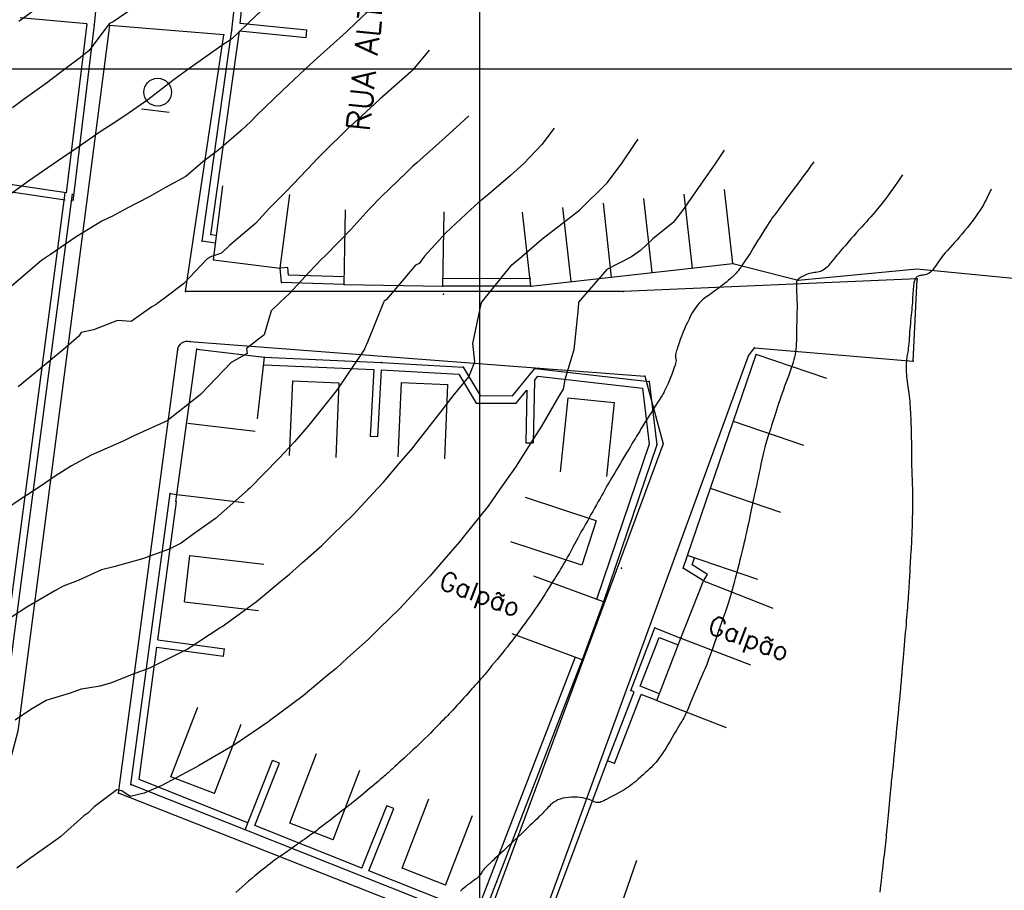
# Model space of a CAD drawing. Header units: millimetres. Extents: x 196436 to 199900, y 8705373 to 8708636.
# Tile 178 of 241: x 198151 to 198256, y 8707112 to 8707205. Entities that reach past the tile are written whole.
import ezdxf
from ezdxf.enums import TextEntityAlignment as Align

# ---------------------------------------------------------------- set-up
doc = ezdxf.new("R2010")
doc.units = ezdxf.units.MM
doc.header["$LTSCALE"] = 5
for name, color, linetype in [('$CURVAS1', 30, 'Continuous'), ('$CURVAS2', 40, 'Continuous'), ('CASA', 6, 'Continuous'), ('CERCA', 3, 'CERCA_LINE'), ('MALHA', 9, 'Continuous'), ('MEIO-FIO', 7, 'Continuous'), ('MURO', 9, 'Continuous'), ('PL', 23, 'Continuous'), ('TEXTO', 2, 'Continuous'), ('TXT_NRUA', 3, 'Continuous')]:
    doc.layers.add(name, color=color, linetype=linetype)
doc.styles.add('GEOSIS', font='ROMANS.SHX')
doc.linetypes.add('CERCA_LINE', pattern='A,0.5,-0.2,["X",Standard,S=0.1,R=0,X=-0.1,Y=-0.05],-0.25', length=0.95)

# ---------------------------------------------------------------- blocks, each defined once
blk = doc.blocks.new('A$C6E4D7D70')
at = {"layer": 'CASA'}
for points in [[(2.57, 9.18), (0, 1.6)], [(2.57, 9.18), (7.3, 7.58)], [(7.3, 7.58), (4.74, 0)]]:
    blk.add_lwpolyline(points, dxfattribs=at)
blk = doc.blocks.new('C')
at = {"layer": 'CASA'}
blk.add_lwpolyline([(0, 0), (0, 8)], dxfattribs=at)
blk = doc.blocks.new('PL')
at = {"layer": 'PL'}
blk.add_line((2.01, 1.49), (2.01, -1.49), dxfattribs=at)
blk.add_circle((0, 0), 1.49, dxfattribs=at)

msp = doc.modelspace()

# ---------------------------------------------------------------- linework, layer by layer
at = {"layer": '$CURVAS1'}
for points in [[(198189.112, 8707207.198, 690), (198186.736, 8707204.936, 690), (198185.709, 8707203.991, 690), (198183.958, 8707202.408, 690), (198182.258, 8707200.881, 690), (198181.277, 8707199.96, 690), (198178.858, 8707197.668, 690), (198176.066, 8707194.982, 690), (198175.485, 8707194.401, 690), (198174.392, 8707193.397, 690), (198172.018, 8707191.322, 690), (198170.298, 8707190.008, 690), (198168.45, 8707188.448, 690), (198166.287, 8707187.277, 690), (198164.539, 8707186.268, 690), (198162.18, 8707185.043, 690), (198160.58, 8707184.186, 690), (198159.45, 8707183.664, 690), (198156.693, 8707181.957, 690), (198153.923, 8707180.079, 690), (198152.959, 8707179.42, 690), (198151.763, 8707178.37, 690), (198149.456, 8707176.414, 690)], [(198226.279, 8707191.265, 685), (198225.258, 8707189.767, 685), (198223.746, 8707187.609, 685), (198221.789, 8707184.782, 685), (198220.789, 8707183.499, 685), (198218.609, 8707181.739, 685), (198217.28, 8707180.505, 685), (198216.32, 8707179.806, 685), (198213.664, 8707178.461, 685), (198210.621, 8707174.954, 685), (198210.614, 8707174.831, 685), (198210.543, 8707173.951, 685), (198210.138, 8707169.833, 685), (198209.169, 8707166.641, 685), (198208.981, 8707165.616, 685), (198208.507, 8707164.84, 685), (198206.66, 8707161.627, 685), (198205.497, 8707159.853, 685), (198203.849, 8707157.223, 685), (198202.184, 8707154.868, 685), (198200.924, 8707153.048, 685), (198198.378, 8707149.884, 685), (198197.841, 8707149.195, 685), (198196.179, 8707147.28, 685), (198194.67, 8707145.519, 685), (198194.083, 8707144.903, 685), (198191.416, 8707142.009, 685), (198189.26, 8707139.924, 685), (198188.053, 8707138.72, 685), (198185.84, 8707136.738, 685), (198184.604, 8707135.607, 685), (198183.796, 8707134.948, 685), (198181.074, 8707132.656, 685), (198177.449, 8707129.976, 685), (198177.421, 8707129.955, 685), (198177.389, 8707129.933, 685), (198173.689, 8707127.413, 685), (198170.009, 8707125.247, 685), (198169.824, 8707125.138, 685), (198169.571, 8707125.01, 685), (198165.874, 8707123.037, 685), (198163.996, 8707122.231, 685), (198162.486, 8707121.844, 685), (198161.594, 8707122.471, 685), (198161.051, 8707122.58, 685), (198158.614, 8707120.757, 685), (198157.949, 8707120.061, 685), (198157.509, 8707119.777, 685), (198155.05, 8707117.574, 685), (198154.753, 8707117.342, 685), (198151.564, 8707115.089, 685), (198150.309, 8707114.158, 685)]]:
    msp.add_polyline3d(points, dxfattribs=at)
at = {"layer": '$CURVAS2'}
for points in [[(198178.621, 8707208.236, 691), (198175.25, 8707205.009, 691), (198175.235, 8707204.995, 691), (198175.217, 8707204.976, 691), (198173.92, 8707203.677, 691), (198173.24, 8707203.088, 691), (198172.587, 8707202.691, 691), (198168.795, 8707200.014, 691), (198168.006, 8707199.434, 691), (198167.085, 8707198.769, 691), (198164.386, 8707196.666, 691), (198162.033, 8707195.044, 691), (198160.656, 8707194.12, 691), (198159.28, 8707193.241, 691), (198156.91, 8707191.607, 691), (198154.695, 8707190.076, 691), (198153.189, 8707189.043, 691), (198151.583, 8707187.927, 691), (198149.495, 8707186.424, 691)], [(198164.076, 8707207.381, 692), (198160.674, 8707205.05, 692), (198160.264, 8707204.86, 692), (198160.1, 8707204.666, 692), (198158.095, 8707201.991, 692), (198157.148, 8707201.214, 692), (198155.614, 8707200.072, 692), (198153.51, 8707198.481, 692), (198150.987, 8707196.662, 692), (198149.843, 8707195.808, 692)], [(198153.969, 8707207.642, 693), (198150.552, 8707205.094, 693)], [(198194.599, 8707202.003, 689), (198192.834, 8707199.909, 689), (198192.757, 8707199.829, 689), (198192.609, 8707199.696, 689), (198189.295, 8707196.74, 689), (198187.319, 8707194.933, 689), (198185.864, 8707193.589, 689), (198183.156, 8707190.908, 689), (198182.512, 8707190.279, 689), (198182.193, 8707189.956, 689), (198179.223, 8707186.841, 689), (198177.37, 8707184.977, 689), (198175.944, 8707183.384, 689), (198173.158, 8707181.043, 689), (198172.287, 8707180.21, 689), (198171.219, 8707179.854, 689), (198170.741, 8707179.595, 689), (198168.239, 8707176.97, 689), (198166.134, 8707175.355, 689), (198165.352, 8707174.753, 689), (198165.273, 8707174.696, 689), (198164.805, 8707174.431, 689), (198162.608, 8707172.874, 689), (198161.136, 8707172.973, 689), (198158.547, 8707171.965, 689), (198157.218, 8707171.686, 689), (198156.973, 8707171.301, 689), (198155.571, 8707170.072, 689), (198153.463, 8707168.31, 689), (198150.456, 8707165.873, 689)], [(198198.853, 8707194.973, 688), (198198.764, 8707194.883, 688), (198196.31, 8707192.645, 688), (198193.255, 8707189.907, 688), (198192.853, 8707189.546, 688), (198192.139, 8707188.853, 688), (198189.468, 8707186.302, 688), (198188.167, 8707184.929, 688), (198186.209, 8707182.804, 688), (198183.477, 8707179.95, 688), (198183, 8707179.546, 688), (198181.722, 8707178.159, 688), (198179.551, 8707175.827, 688), (198178.632, 8707174.971, 688), (198177.614, 8707174.008, 688), (198176.86, 8707171.443, 688), (198174.988, 8707169.987, 688), (198175.068, 8707169.438, 688), (198173.35, 8707168.453, 688), (198170.117, 8707165.114, 688), (198170.058, 8707165.072, 688), (198170.047, 8707165.041, 688), (198170.003, 8707165.009, 688), (198166.466, 8707162.196, 688), (198162.796, 8707160.544, 688), (198162.398, 8707160.332, 688), (198161.798, 8707160.045, 688), (198158.31, 8707158.511, 688), (198156.185, 8707157.379, 688), (198154.44, 8707156.248, 688), (198152.733, 8707155.084, 688), (198150.689, 8707153.744, 688), (198148.641, 8707152.367, 688)], [(198207.997, 8707193.63, 687), (198206.672, 8707191.868, 687), (198204.763, 8707189.857, 687), (198203.316, 8707188.565, 687), (198201.017, 8707186.59, 687), (198199.812, 8707185.563, 687), (198199.061, 8707184.882, 687), (198196.396, 8707182.382, 687), (198194.082, 8707179.903, 687), (198193.505, 8707179.084, 687), (198193.113, 8707178.931, 687), (198190.627, 8707175.948, 687), (198189.967, 8707175.204, 687), (198189.774, 8707175.059, 687), (198189.692, 8707174.923, 687), (198187.959, 8707170.67, 687), (198187.658, 8707169.931, 687), (198187.646, 8707169.885, 687), (198187.353, 8707169.472, 687), (198184.738, 8707165.601, 687), (198184.264, 8707164.946, 687), (198181.663, 8707161.732, 687), (198180.126, 8707159.964, 687), (198178.436, 8707158.168, 687), (198175.337, 8707154.985, 687), (198175.121, 8707154.781, 687), (198174.767, 8707154.487, 687), (198171.656, 8707151.699, 687), (198169.216, 8707150.012, 687), (198167.961, 8707149.083, 687), (198166.687, 8707148.416, 687), (198163.804, 8707147.402, 687), (198160.729, 8707146.542, 687), (198159.41, 8707146.198, 687), (198156.896, 8707145.066, 687), (198155.292, 8707144.437, 687), (198154.401, 8707143.937, 687), (198151.413, 8707142.191, 687), (198148.162, 8707140.104, 687)], [(198150.148, 8707130.095, 686), (198151.837, 8707131.245, 686), (198153.483, 8707132.207, 686), (198155.977, 8707132.962, 686), (198157.263, 8707133.426, 686), (198159.28, 8707133.762, 686), (198160.426, 8707134.055, 686), (198162.862, 8707135.04, 686), (198164.608, 8707135.686, 686), (198165.473, 8707136.101, 686), (198168.603, 8707137.696, 686), (198172.161, 8707139.999, 686), (198172.386, 8707140.135, 686), (198172.607, 8707140.3, 686), (198176.062, 8707142.791, 686), (198178.669, 8707144.971, 686), (198179.602, 8707145.722, 686), (198181.007, 8707147.004, 686), (198183.061, 8707148.815, 686), (198184.214, 8707149.946, 686), (198186.426, 8707152.1, 686), (198189.053, 8707154.925, 686), (198189.679, 8707155.61, 686), (198191.381, 8707157.615, 686), (198192.838, 8707159.31, 686), (198193.306, 8707159.907, 686), (198195.897, 8707163.214, 686), (198197.153, 8707164.89, 686), (198198.861, 8707166.925, 686), (198199.494, 8707168.527, 686), (198199.348, 8707169.88, 686), (198199.276, 8707170.52, 686), (198200.178, 8707174.786, 686), (198200.211, 8707174.877, 686), (198200.221, 8707174.915, 686), (198203.454, 8707178.95, 686), (198204.545, 8707179.858, 686), (198206.696, 8707181.731, 686), (198209.783, 8707184.105, 686), (198210.309, 8707184.514, 686), (198210.723, 8707184.831, 686), (198213.684, 8707187.778, 686), (198215.229, 8707189.811, 686), (198216.645, 8707191.879, 686), (198217.036, 8707192.461, 686)], [(198235.883, 8707190.023, 684), (198235.777, 8707189.869, 684), (198235.615, 8707189.643, 684), (198235.406, 8707189.358, 684), (198235.161, 8707189.026, 684), (198234.889, 8707188.659, 684), (198234.6, 8707188.271, 684), (198234.305, 8707187.874, 684), (198234.013, 8707187.481, 684), (198233.732, 8707187.102, 684), (198233.464, 8707186.74, 684), (198233.208, 8707186.395, 684), (198232.966, 8707186.066, 684), (198232.736, 8707185.755, 684), (198232.518, 8707185.46, 684), (198232.312, 8707185.182, 684), (198232.119, 8707184.922, 684), (198231.937, 8707184.678, 684), (198231.764, 8707184.444, 684), (198231.596, 8707184.216, 684), (198231.43, 8707183.987, 684), (198231.263, 8707183.75, 684), (198231.091, 8707183.499, 684), (198230.911, 8707183.229, 684), (198230.72, 8707182.932, 684), (198230.515, 8707182.606, 684), (198230.3, 8707182.257, 684), (198230.079, 8707181.893, 684), (198229.857, 8707181.525, 684), (198229.637, 8707181.162, 684), (198229.425, 8707180.811, 684), (198229.224, 8707180.484, 684), (198229.04, 8707180.188, 684), (198228.875, 8707179.931, 684), (198228.729, 8707179.71, 684), (198228.6, 8707179.521, 684), (198228.487, 8707179.359, 684), (198228.387, 8707179.22, 684), (198228.3, 8707179.098, 684), (198228.223, 8707178.99, 684), (198228.155, 8707178.891, 684), (198228.093, 8707178.796, 684), (198228.035, 8707178.703, 684), (198227.977, 8707178.609, 684), (198227.915, 8707178.513, 684), (198227.844, 8707178.412, 684), (198227.762, 8707178.305, 684), (198227.664, 8707178.188, 684), (198227.547, 8707178.059, 684), (198227.409, 8707177.918, 684), (198227.251, 8707177.766, 684), (198227.077, 8707177.605, 684), (198226.891, 8707177.439, 684), (198226.696, 8707177.271, 684), (198226.496, 8707177.103, 684), (198226.295, 8707176.937, 684), (198226.096, 8707176.777, 684), (198225.902, 8707176.625, 684), (198225.712, 8707176.48, 684), (198225.527, 8707176.342, 684), (198225.346, 8707176.209, 684), (198225.167, 8707176.081, 684), (198224.989, 8707175.956, 684), (198224.813, 8707175.834, 684), (198224.637, 8707175.714, 684), (198224.461, 8707175.594, 684), (198224.284, 8707175.471, 684), (198224.106, 8707175.338, 684), (198223.928, 8707175.193, 684), (198223.749, 8707175.03, 684), (198223.569, 8707174.844, 684), (198223.388, 8707174.631, 684), (198223.206, 8707174.387, 684), (198223.024, 8707174.107, 684), (198222.842, 8707173.799, 684), (198222.664, 8707173.47, 684), (198222.49, 8707173.127, 684), (198222.322, 8707172.777, 684), (198222.163, 8707172.429, 684), (198222.015, 8707172.09, 684), (198221.878, 8707171.768, 684), (198221.755, 8707171.467, 684), (198221.645, 8707171.19, 684), (198221.547, 8707170.933, 684), (198221.46, 8707170.696, 684), (198221.383, 8707170.477, 684), (198221.315, 8707170.274, 684), (198221.254, 8707170.086, 684), (198221.201, 8707169.912, 684), (198221.154, 8707169.75, 684), (198221.113, 8707169.6, 684), (198221.079, 8707169.463, 684), (198221.052, 8707169.339, 684), (198221.033, 8707169.229, 684), (198221.022, 8707169.132, 684), (198221.02, 8707169.049, 684), (198221.027, 8707168.981, 684), (198221.042, 8707168.926, 684), (198221.062, 8707168.877, 684), (198221.082, 8707168.825, 684), (198221.096, 8707168.759, 684), (198221.099, 8707168.672, 684), (198221.087, 8707168.554, 684), (198221.054, 8707168.396, 684), (198220.996, 8707168.188, 684), (198220.909, 8707167.926, 684), (198220.798, 8707167.619, 684), (198220.669, 8707167.282, 684), (198220.528, 8707166.929, 684), (198220.381, 8707166.574, 684), (198220.236, 8707166.231, 684), (198220.098, 8707165.914, 684), (198219.974, 8707165.638, 684), (198219.867, 8707165.412, 684), (198219.774, 8707165.226, 684), (198219.687, 8707165.067, 684), (198219.6, 8707164.92, 684), (198219.505, 8707164.772, 684), (198219.398, 8707164.608, 684), (198219.269, 8707164.415, 684), (198219.114, 8707164.178, 684), (198218.928, 8707163.888, 684), (198218.715, 8707163.554, 684), (198218.484, 8707163.187, 684), (198218.243, 8707162.802, 684), (198218, 8707162.411, 684), (198217.762, 8707162.026, 684), (198217.537, 8707161.661, 684), (198217.333, 8707161.329, 684), (198217.155, 8707161.038, 684), (198217, 8707160.783, 684), (198216.861, 8707160.551, 684), (198216.73, 8707160.334, 684), (198216.602, 8707160.12, 684), (198216.47, 8707159.898, 684), (198216.327, 8707159.659, 684), (198216.167, 8707159.392, 684), (198215.985, 8707159.09, 684), (198215.785, 8707158.757, 684), (198215.572, 8707158.404, 684), (198215.351, 8707158.038, 684), (198215.129, 8707157.669, 684), (198214.911, 8707157.305, 684), (198214.702, 8707156.956, 684), (198214.508, 8707156.629, 684), (198214.333, 8707156.332, 684), (198214.174, 8707156.06, 684), (198214.026, 8707155.804, 684), (198213.885, 8707155.558, 684), (198213.747, 8707155.314, 684), (198213.607, 8707155.064, 684), (198213.46, 8707154.801, 684), (198213.302, 8707154.518, 684), (198213.129, 8707154.208, 684), (198212.945, 8707153.877, 684), (198212.752, 8707153.531, 684), (198212.553, 8707153.176, 684), (198212.354, 8707152.82, 684), (198212.156, 8707152.468, 684), (198211.964, 8707152.128, 684), (198211.782, 8707151.805, 684), (198211.611, 8707151.504, 684), (198211.45, 8707151.222, 684), (198211.296, 8707150.953, 684), (198211.147, 8707150.692, 684), (198210.999, 8707150.431, 684), (198210.851, 8707150.166, 684), (198210.698, 8707149.892, 684), (198210.539, 8707149.601, 684), (198210.371, 8707149.291, 684), (198210.196, 8707148.964, 684), (198210.016, 8707148.625, 684), (198209.831, 8707148.281, 684), (198209.644, 8707147.934, 684), (198209.458, 8707147.592, 684), (198209.273, 8707147.258, 684), (198209.091, 8707146.938, 684), (198208.914, 8707146.635, 684), (198208.742, 8707146.347, 684), (198208.573, 8707146.07, 684), (198208.405, 8707145.802, 684), (198208.238, 8707145.537, 684), (198208.07, 8707145.273, 684), (198207.901, 8707145.006, 684), (198207.728, 8707144.733, 684), (198207.552, 8707144.45, 684), (198207.372, 8707144.158, 684), (198207.187, 8707143.859, 684), (198206.998, 8707143.554, 684), (198206.804, 8707143.245, 684), (198206.606, 8707142.933, 684), (198206.404, 8707142.62, 684), (198206.196, 8707142.308, 684), (198205.985, 8707141.998, 684), (198205.771, 8707141.691, 684), (198205.556, 8707141.388, 684), (198205.342, 8707141.092, 684), (198205.13, 8707140.803, 684), (198204.924, 8707140.522, 684), (198204.724, 8707140.252, 684), (198204.532, 8707139.993, 684), (198204.35, 8707139.745, 684), (198204.173, 8707139.505, 684), (198203.998, 8707139.268, 684), (198203.82, 8707139.029, 684), (198203.635, 8707138.782, 684), (198203.437, 8707138.523, 684), (198203.222, 8707138.246, 684), (198202.987, 8707137.948, 684), (198202.728, 8707137.624, 684), (198202.452, 8707137.283, 684), (198202.166, 8707136.932, 684), (198201.879, 8707136.582, 684), (198201.598, 8707136.241, 684), (198201.332, 8707135.919, 684), (198201.088, 8707135.625, 684), (198200.875, 8707135.367, 684), (198200.698, 8707135.153, 684), (198200.553, 8707134.979, 684), (198200.436, 8707134.836, 684), (198200.339, 8707134.719, 684), (198200.256, 8707134.62, 684), (198200.182, 8707134.533, 684), (198200.111, 8707134.45, 684), (198200.037, 8707134.365, 684), (198199.954, 8707134.272, 684), (198199.86, 8707134.167, 684), (198199.754, 8707134.049, 684), (198199.634, 8707133.915, 684), (198199.498, 8707133.766, 684), (198199.346, 8707133.597, 684), (198199.175, 8707133.408, 684), (198198.984, 8707133.196, 684), (198198.773, 8707132.961, 684), (198198.546, 8707132.708, 684), (198198.308, 8707132.443, 684), (198198.063, 8707132.172, 684), (198197.819, 8707131.901, 684), (198197.578, 8707131.636, 684), (198197.348, 8707131.383, 684), (198197.133, 8707131.149, 684), (198196.936, 8707130.938, 684), (198196.755, 8707130.746, 684), (198196.583, 8707130.567, 684), (198196.417, 8707130.395, 684), (198196.25, 8707130.224, 684), (198196.078, 8707130.049, 684), (198195.896, 8707129.864, 684), (198195.698, 8707129.663, 684), (198195.48, 8707129.442, 684), (198195.243, 8707129.202, 684), (198194.989, 8707128.944, 684), (198194.718, 8707128.671, 684), (198194.433, 8707128.386, 684), (198194.135, 8707128.091, 684), (198193.826, 8707127.787, 684), (198193.506, 8707127.478, 684), (198193.179, 8707127.166, 684), (198192.849, 8707126.855, 684), (198192.522, 8707126.55, 684), (198192.203, 8707126.254, 684), (198191.898, 8707125.973, 684), (198191.612, 8707125.71, 684), (198191.35, 8707125.471, 684), (198191.119, 8707125.259, 684), (198190.921, 8707125.078, 684), (198190.754, 8707124.924, 684), (198190.612, 8707124.794, 684), (198190.49, 8707124.681, 684), (198190.382, 8707124.584, 684), (198190.285, 8707124.495, 684), (198190.192, 8707124.412, 684), (198190.099, 8707124.33, 684), (198190, 8707124.244, 684), (198189.893, 8707124.152, 684), (198189.775, 8707124.052, 684), (198189.644, 8707123.941, 684), (198189.498, 8707123.817, 684), (198189.333, 8707123.678, 684), (198189.149, 8707123.522, 684), (198188.941, 8707123.346, 684), (198188.71, 8707123.149, 684), (198188.458, 8707122.935, 684), (198188.189, 8707122.707, 684), (198187.908, 8707122.47, 684), (198187.62, 8707122.228, 684), (198187.329, 8707121.985, 684), (198187.04, 8707121.745, 684), (198186.756, 8707121.512, 684), (198186.481, 8707121.291, 684), (198186.216, 8707121.079, 684), (198185.959, 8707120.877, 684), (198185.71, 8707120.683, 684), (198185.467, 8707120.495, 684), (198185.231, 8707120.312, 684), (198185, 8707120.134, 684), (198184.773, 8707119.957, 684), (198184.549, 8707119.783, 684), (198184.328, 8707119.609, 684), (198184.107, 8707119.435, 684), (198183.886, 8707119.261, 684), (198183.663, 8707119.087, 684), (198183.437, 8707118.911, 684), (198183.206, 8707118.734, 684), (198182.97, 8707118.555, 684), (198182.727, 8707118.373, 684), (198182.479, 8707118.19, 684), (198182.228, 8707118.007, 684), (198181.976, 8707117.824, 684), (198181.726, 8707117.644, 684), (198181.479, 8707117.466, 684), (198181.237, 8707117.292, 684), (198181.003, 8707117.124, 684), (198180.777, 8707116.962, 684), (198180.56, 8707116.805, 684), (198180.351, 8707116.654, 684), (198180.147, 8707116.508, 684), (198179.949, 8707116.366, 684), (198179.756, 8707116.228, 684), (198179.565, 8707116.094, 684), (198179.377, 8707115.962, 684), (198179.189, 8707115.833, 684), (198179.002, 8707115.704, 684), (198178.812, 8707115.575, 684), (198178.619, 8707115.442, 684), (198178.421, 8707115.304, 684), (198178.216, 8707115.16, 684), (198178.002, 8707115.007, 684), (198177.779, 8707114.844, 684), (198177.545, 8707114.67, 684), (198177.299, 8707114.482, 684), (198177.041, 8707114.281, 684), (198176.77, 8707114.066, 684), (198176.485, 8707113.837, 684), (198176.186, 8707113.592, 684), (198175.873, 8707113.331, 684), (198175.545, 8707113.054, 684), (198175.203, 8707112.762, 684), (198174.853, 8707112.459, 684), (198174.503, 8707112.154, 684), (198174.16, 8707111.853, 684), (198173.831, 8707111.564, 684)], [(198245.417, 8707188.63, 683), (198244.959, 8707187.958, 683), (198244.544, 8707187.361, 683), (198244.167, 8707186.831, 683), (198243.824, 8707186.36, 683), (198243.51, 8707185.941, 683), (198243.221, 8707185.567, 683), (198242.952, 8707185.229, 683), (198242.7, 8707184.921, 683), (198242.46, 8707184.634, 683), (198242.227, 8707184.363, 683), (198241.998, 8707184.102, 683), (198241.769, 8707183.845, 683), (198241.536, 8707183.586, 683), (198241.295, 8707183.32, 683), (198241.041, 8707183.039, 683), (198240.771, 8707182.74, 683), (198240.483, 8707182.417, 683), (198240.182, 8707182.078, 683), (198239.877, 8707181.732, 683), (198239.574, 8707181.386, 683), (198239.281, 8707181.051, 683), (198239.006, 8707180.734, 683), (198238.756, 8707180.444, 683), (198238.54, 8707180.191, 683), (198238.362, 8707179.98, 683), (198238.219, 8707179.808, 683), (198238.103, 8707179.666, 683), (198238.009, 8707179.547, 683), (198237.929, 8707179.445, 683), (198237.857, 8707179.353, 683), (198237.786, 8707179.263, 683), (198237.711, 8707179.167, 683), (198237.624, 8707179.062, 683), (198237.527, 8707178.948, 683), (198237.42, 8707178.831, 683), (198237.303, 8707178.713, 683), (198237.178, 8707178.598, 683), (198237.044, 8707178.492, 683), (198236.903, 8707178.396, 683), (198236.756, 8707178.317, 683), (198236.602, 8707178.255, 683), (198236.444, 8707178.208, 683), (198236.281, 8707178.173, 683), (198236.115, 8707178.145, 683), (198235.948, 8707178.12, 683), (198235.778, 8707178.095, 683), (198235.609, 8707178.065, 683), (198235.44, 8707178.026, 683), (198235.273, 8707177.976, 683), (198235.11, 8707177.915, 683), (198234.952, 8707177.848, 683), (198234.801, 8707177.775, 683), (198234.66, 8707177.699, 683), (198234.531, 8707177.624, 683), (198234.415, 8707177.552, 683), (198234.315, 8707177.485, 683), (198234.231, 8707177.424, 683), (198234.164, 8707177.366, 683), (198234.111, 8707177.306, 683), (198234.07, 8707177.238, 683), (198234.042, 8707177.157, 683), (198234.024, 8707177.058, 683), (198234.014, 8707176.936, 683), (198234.011, 8707176.785, 683), (198234.014, 8707176.602, 683), (198234.022, 8707176.389, 683), (198234.032, 8707176.153, 683), (198234.045, 8707175.897, 683), (198234.057, 8707175.626, 683), (198234.069, 8707175.345, 683), (198234.079, 8707175.059, 683), (198234.086, 8707174.772, 683), (198234.088, 8707174.488, 683), (198234.086, 8707174.206, 683), (198234.081, 8707173.925, 683), (198234.075, 8707173.642, 683), (198234.067, 8707173.356, 683), (198234.058, 8707173.064, 683), (198234.051, 8707172.766, 683), (198234.044, 8707172.458, 683), (198234.04, 8707172.141, 683), (198234.036, 8707171.816, 683), (198234.032, 8707171.487, 683), (198234.026, 8707171.157, 683), (198234.017, 8707170.829, 683), (198234.002, 8707170.507, 683), (198233.982, 8707170.193, 683), (198233.955, 8707169.891, 683), (198233.918, 8707169.604, 683), (198233.873, 8707169.327, 683), (198233.818, 8707169.057, 683), (198233.754, 8707168.789, 683), (198233.68, 8707168.519, 683), (198233.595, 8707168.243, 683), (198233.501, 8707167.955, 683), (198233.396, 8707167.652, 683), (198233.28, 8707167.331, 683), (198233.156, 8707166.993, 683), (198233.025, 8707166.641, 683), (198232.89, 8707166.279, 683), (198232.753, 8707165.91, 683), (198232.616, 8707165.536, 683), (198232.481, 8707165.161, 683), (198232.35, 8707164.788, 683), (198232.224, 8707164.419, 683), (198232.105, 8707164.056, 683), (198231.99, 8707163.699, 683), (198231.879, 8707163.349, 683), (198231.772, 8707163.006, 683), (198231.667, 8707162.671, 683), (198231.563, 8707162.345, 683), (198231.46, 8707162.028, 683), (198231.358, 8707161.72, 683), (198231.255, 8707161.416, 683), (198231.153, 8707161.111, 683), (198231.049, 8707160.798, 683), (198230.946, 8707160.473, 683), (198230.841, 8707160.129, 683), (198230.736, 8707159.761, 683), (198230.63, 8707159.363, 683), (198230.523, 8707158.933, 683), (198230.416, 8707158.479, 683), (198230.312, 8707158.014, 683), (198230.211, 8707157.549, 683), (198230.116, 8707157.097, 683), (198230.027, 8707156.67, 683), (198229.947, 8707156.28, 683), (198229.877, 8707155.94, 683), (198229.818, 8707155.656, 683), (198229.769, 8707155.425, 683), (198229.728, 8707155.236, 683), (198229.694, 8707155.081, 683), (198229.665, 8707154.949, 683), (198229.638, 8707154.832, 683), (198229.612, 8707154.72, 683), (198229.586, 8707154.604, 683), (198229.557, 8707154.476, 683), (198229.525, 8707154.332, 683), (198229.49, 8707154.169, 683), (198229.45, 8707153.985, 683), (198229.406, 8707153.777, 683), (198229.356, 8707153.543, 683), (198229.3, 8707153.279, 683), (198229.238, 8707152.983, 683), (198229.169, 8707152.655, 683), (198229.095, 8707152.301, 683), (198229.017, 8707151.93, 683), (198228.937, 8707151.55, 683), (198228.857, 8707151.169, 683), (198228.778, 8707150.796, 683), (198228.702, 8707150.44, 683), (198228.631, 8707150.108, 683), (198228.566, 8707149.807, 683), (198228.505, 8707149.531, 683), (198228.447, 8707149.273, 683), (198228.389, 8707149.022, 683), (198228.33, 8707148.773, 683), (198228.269, 8707148.516, 683), (198228.202, 8707148.242, 683), (198228.128, 8707147.945, 683), (198228.046, 8707147.617, 683), (198227.956, 8707147.263, 683), (198227.859, 8707146.886, 683), (198227.758, 8707146.492, 683), (198227.652, 8707146.086, 683), (198227.543, 8707145.674, 683), (198227.433, 8707145.259, 683), (198227.323, 8707144.848, 683), (198227.213, 8707144.445, 683), (198227.104, 8707144.051, 683), (198226.996, 8707143.668, 683), (198226.889, 8707143.295, 683), (198226.783, 8707142.935, 683), (198226.678, 8707142.587, 683), (198226.574, 8707142.253, 683), (198226.472, 8707141.933, 683), (198226.37, 8707141.628, 683), (198226.268, 8707141.332, 683), (198226.166, 8707141.041, 683), (198226.061, 8707140.748, 683), (198225.952, 8707140.448, 683), (198225.839, 8707140.136, 683), (198225.72, 8707139.805, 683), (198225.595, 8707139.451, 683), (198225.461, 8707139.069, 683), (198225.322, 8707138.667, 683), (198225.18, 8707138.254, 683), (198225.037, 8707137.839, 683), (198224.895, 8707137.431, 683), (198224.757, 8707137.039, 683), (198224.626, 8707136.673, 683), (198224.504, 8707136.341, 683), (198224.392, 8707136.048, 683), (198224.288, 8707135.788, 683), (198224.187, 8707135.548, 683), (198224.087, 8707135.316, 683), (198223.984, 8707135.08, 683), (198223.873, 8707134.83, 683), (198223.752, 8707134.552, 683), (198223.617, 8707134.236, 683), (198223.464, 8707133.874, 683), (198223.299, 8707133.475, 683), (198223.124, 8707133.052, 683), (198222.945, 8707132.62, 683), (198222.767, 8707132.19, 683), (198222.594, 8707131.778, 683), (198222.431, 8707131.396, 683), (198222.282, 8707131.058, 683), (198222.15, 8707130.772, 683), (198222.032, 8707130.531, 683), (198221.921, 8707130.319, 683), (198221.812, 8707130.124, 683), (198221.7, 8707129.932, 683), (198221.578, 8707129.729, 683), (198221.442, 8707129.503, 683), (198221.284, 8707129.239, 683), (198221.102, 8707128.928, 683), (198220.899, 8707128.578, 683), (198220.68, 8707128.202, 683), (198220.45, 8707127.81, 683), (198220.216, 8707127.415, 683), (198219.982, 8707127.03, 683), (198219.753, 8707126.665, 683), (198219.536, 8707126.333, 683), (198219.333, 8707126.042, 683), (198219.142, 8707125.789, 683), (198218.959, 8707125.565, 683), (198218.78, 8707125.363, 683), (198218.601, 8707125.175, 683), (198218.417, 8707124.993, 683), (198218.225, 8707124.81, 683), (198218.019, 8707124.618, 683), (198217.798, 8707124.41, 683), (198217.56, 8707124.19, 683), (198217.308, 8707123.96, 683), (198217.041, 8707123.724, 683), (198216.762, 8707123.486, 683), (198216.47, 8707123.25, 683), (198216.168, 8707123.019, 683), (198215.855, 8707122.796, 683), (198215.534, 8707122.586, 683), (198215.21, 8707122.388, 683), (198214.889, 8707122.204, 683), (198214.576, 8707122.034, 683), (198214.276, 8707121.879, 683), (198213.997, 8707121.738, 683), (198213.742, 8707121.613, 683), (198213.519, 8707121.504, 683), (198213.33, 8707121.412, 683), (198213.172, 8707121.336, 683), (198213.038, 8707121.277, 683), (198212.923, 8707121.234, 683), (198212.819, 8707121.208, 683), (198212.721, 8707121.199, 683), (198212.623, 8707121.206, 683), (198212.518, 8707121.23, 683), (198212.402, 8707121.27, 683), (198212.27, 8707121.324, 683), (198212.123, 8707121.386, 683), (198211.957, 8707121.454, 683), (198211.772, 8707121.525, 683), (198211.566, 8707121.594, 683), (198211.336, 8707121.657, 683), (198211.081, 8707121.711, 683), (198210.801, 8707121.754, 683), (198210.501, 8707121.782, 683), (198210.188, 8707121.795, 683), (198209.868, 8707121.792, 683), (198209.549, 8707121.771, 683), (198209.236, 8707121.732, 683), (198208.937, 8707121.672, 683), (198208.658, 8707121.591, 683), (198208.405, 8707121.489, 683), (198208.177, 8707121.369, 683), (198207.972, 8707121.236, 683), (198207.787, 8707121.094, 683), (198207.622, 8707120.948, 683), (198207.475, 8707120.802, 683), (198207.342, 8707120.662, 683), (198207.223, 8707120.532, 683), (198207.114, 8707120.414, 683), (198207.01, 8707120.304, 683), (198206.906, 8707120.197, 683), (198206.796, 8707120.086, 683), (198206.674, 8707119.965, 683), (198206.533, 8707119.828, 683), (198206.369, 8707119.668, 683), (198206.175, 8707119.48, 683), (198205.947, 8707119.26, 683), (198205.689, 8707119.01, 683), (198205.405, 8707118.737, 683), (198205.102, 8707118.444, 683), (198204.784, 8707118.139, 683), (198204.457, 8707117.825, 683), (198204.126, 8707117.509, 683), (198203.795, 8707117.195, 683), (198203.471, 8707116.888, 683), (198203.156, 8707116.592, 683), (198202.854, 8707116.309, 683), (198202.568, 8707116.042, 683), (198202.301, 8707115.793, 683), (198202.057, 8707115.566, 683), (198201.839, 8707115.364, 683), (198201.65, 8707115.188, 683), (198201.492, 8707115.041, 683), (198201.362, 8707114.92, 683), (198201.255, 8707114.82, 683), (198201.167, 8707114.737, 683), (198201.092, 8707114.666, 683), (198201.027, 8707114.605, 683), (198200.966, 8707114.548, 683), (198200.905, 8707114.491, 683), (198200.841, 8707114.431, 683), (198200.773, 8707114.367, 683), (198200.703, 8707114.3, 683), (198200.632, 8707114.229, 683), (198200.562, 8707114.155, 683), (198200.493, 8707114.078, 683), (198200.427, 8707113.998, 683), (198200.365, 8707113.915, 683), (198200.308, 8707113.829, 683), (198200.254, 8707113.741, 683), (198200.2, 8707113.651, 683), (198200.142, 8707113.559, 683), (198200.077, 8707113.464, 683), (198200.004, 8707113.368, 683), (198199.919, 8707113.271, 683), (198199.818, 8707113.172, 683), (198199.701, 8707113.071, 683), (198199.567, 8707112.968, 683), (198199.42, 8707112.86, 683), (198199.26, 8707112.747, 683), (198199.089, 8707112.627, 683), (198198.91, 8707112.499, 683), (198198.724, 8707112.36, 683), (198198.534, 8707112.21, 683), (198198.34, 8707112.048, 683), (198198.145, 8707111.876, 683), (198197.95, 8707111.698, 683)], [(198254.909, 8707187.079, 682), (198254.743, 8707186.703, 682), (198254.581, 8707186.354, 682), (198254.42, 8707186.027, 682), (198254.257, 8707185.717, 682), (198254.09, 8707185.417, 682), (198253.915, 8707185.123, 682), (198253.729, 8707184.828, 682), (198253.53, 8707184.529, 682), (198253.316, 8707184.22, 682), (198253.087, 8707183.903, 682), (198252.846, 8707183.58, 682), (198252.595, 8707183.254, 682), (198252.336, 8707182.927, 682), (198252.071, 8707182.602, 682), (198251.803, 8707182.28, 682), (198251.532, 8707181.965, 682), (198251.262, 8707181.658, 682), (198250.995, 8707181.359, 682), (198250.733, 8707181.069, 682), (198250.478, 8707180.787, 682), (198250.234, 8707180.513, 682), (198250.003, 8707180.246, 682), (198249.787, 8707179.986, 682), (198249.589, 8707179.733, 682), (198249.41, 8707179.488, 682), (198249.247, 8707179.252, 682), (198249.098, 8707179.028, 682), (198248.958, 8707178.818, 682), (198248.824, 8707178.625, 682), (198248.691, 8707178.451, 682), (198248.558, 8707178.299, 682), (198248.42, 8707178.172, 682), (198248.274, 8707178.071, 682), (198248.123, 8707177.992, 682), (198247.969, 8707177.933, 682), (198247.817, 8707177.89, 682), (198247.669, 8707177.858, 682), (198247.528, 8707177.834, 682), (198247.398, 8707177.815, 682), (198247.281, 8707177.795, 682), (198247.181, 8707177.773, 682), (198247.095, 8707177.747, 682), (198247.023, 8707177.716, 682), (198246.962, 8707177.68, 682), (198246.91, 8707177.638, 682), (198246.865, 8707177.591, 682), (198246.826, 8707177.537, 682), (198246.79, 8707177.476, 682), (198246.756, 8707177.407, 682), (198246.724, 8707177.328, 682), (198246.694, 8707177.239, 682), (198246.665, 8707177.137, 682), (198246.639, 8707177.021, 682), (198246.615, 8707176.888, 682), (198246.593, 8707176.738, 682), (198246.573, 8707176.568, 682), (198246.556, 8707176.377, 682), (198246.54, 8707176.168, 682), (198246.526, 8707175.943, 682), (198246.512, 8707175.704, 682), (198246.497, 8707175.453, 682), (198246.482, 8707175.194, 682), (198246.464, 8707174.928, 682), (198246.445, 8707174.658, 682), (198246.422, 8707174.386, 682), (198246.396, 8707174.112, 682), (198246.369, 8707173.834, 682), (198246.341, 8707173.552, 682), (198246.311, 8707173.265, 682), (198246.282, 8707172.972, 682), (198246.254, 8707172.672, 682), (198246.226, 8707172.364, 682), (198246.201, 8707172.048, 682), (198246.177, 8707171.728, 682), (198246.154, 8707171.408, 682), (198246.131, 8707171.095, 682), (198246.108, 8707170.792, 682), (198246.085, 8707170.505, 682), (198246.06, 8707170.238, 682), (198246.034, 8707169.996, 682), (198246.006, 8707169.782, 682), (198245.976, 8707169.592, 682), (198245.947, 8707169.42, 682), (198245.918, 8707169.258, 682), (198245.89, 8707169.101, 682), (198245.865, 8707168.943, 682), (198245.843, 8707168.776, 682), (198245.825, 8707168.595, 682), (198245.813, 8707168.395, 682), (198245.805, 8707168.178, 682), (198245.803, 8707167.946, 682), (198245.806, 8707167.702, 682), (198245.814, 8707167.449, 682), (198245.828, 8707167.192, 682), (198245.847, 8707166.931, 682), (198245.871, 8707166.671, 682), (198245.9, 8707166.414, 682), (198245.934, 8707166.158, 682), (198245.97, 8707165.904, 682), (198246.008, 8707165.648, 682), (198246.047, 8707165.389, 682), (198246.085, 8707165.126, 682), (198246.121, 8707164.858, 682), (198246.154, 8707164.582, 682), (198246.182, 8707164.298, 682), (198246.207, 8707164.007, 682), (198246.229, 8707163.709, 682), (198246.248, 8707163.406, 682), (198246.264, 8707163.099, 682), (198246.278, 8707162.789, 682), (198246.291, 8707162.477, 682), (198246.302, 8707162.164, 682), (198246.313, 8707161.852, 682), (198246.323, 8707161.541, 682), (198246.332, 8707161.23, 682), (198246.34, 8707160.92, 682), (198246.347, 8707160.612, 682), (198246.353, 8707160.306, 682), (198246.358, 8707160.001, 682), (198246.362, 8707159.698, 682), (198246.364, 8707159.397, 682), (198246.366, 8707159.098, 682), (198246.367, 8707158.799, 682), (198246.369, 8707158.499, 682), (198246.371, 8707158.198, 682), (198246.375, 8707157.895, 682), (198246.38, 8707157.589, 682), (198246.387, 8707157.279, 682), (198246.397, 8707156.964, 682), (198246.408, 8707156.644, 682), (198246.421, 8707156.32, 682), (198246.434, 8707155.991, 682), (198246.447, 8707155.657, 682), (198246.458, 8707155.32, 682), (198246.468, 8707154.979, 682), (198246.476, 8707154.633, 682), (198246.48, 8707154.284, 682), (198246.482, 8707153.934, 682), (198246.482, 8707153.583, 682), (198246.479, 8707153.235, 682), (198246.475, 8707152.891, 682), (198246.47, 8707152.554, 682), (198246.464, 8707152.225, 682), (198246.457, 8707151.907, 682), (198246.451, 8707151.6, 682), (198246.444, 8707151.304, 682), (198246.437, 8707151.015, 682), (198246.43, 8707150.732, 682), (198246.421, 8707150.452, 682), (198246.411, 8707150.173, 682), (198246.4, 8707149.893, 682), (198246.388, 8707149.608, 682), (198246.373, 8707149.318, 682), (198246.357, 8707149.023, 682), (198246.34, 8707148.723, 682), (198246.322, 8707148.419, 682), (198246.303, 8707148.111, 682), (198246.284, 8707147.802, 682), (198246.265, 8707147.49, 682), (198246.247, 8707147.178, 682), (198246.229, 8707146.866, 682), (198246.212, 8707146.554, 682), (198246.195, 8707146.244, 682), (198246.178, 8707145.937, 682), (198246.162, 8707145.634, 682), (198246.146, 8707145.335, 682), (198246.13, 8707145.042, 682), (198246.114, 8707144.755, 682), (198246.097, 8707144.476, 682), (198246.081, 8707144.201, 682), (198246.063, 8707143.927, 682), (198246.045, 8707143.653, 682), (198246.026, 8707143.376, 682), (198246.005, 8707143.092, 682), (198245.984, 8707142.798, 682), (198245.96, 8707142.493, 682), (198245.935, 8707142.173, 682), (198245.909, 8707141.838, 682), (198245.88, 8707141.487, 682), (198245.85, 8707141.12, 682), (198245.818, 8707140.736, 682), (198245.784, 8707140.335, 682), (198245.748, 8707139.917, 682), (198245.71, 8707139.48, 682), (198245.67, 8707139.027, 682), (198245.629, 8707138.564, 682), (198245.588, 8707138.1, 682), (198245.548, 8707137.644, 682), (198245.509, 8707137.204, 682), (198245.472, 8707136.79, 682), (198245.438, 8707136.411, 682), (198245.409, 8707136.074, 682), (198245.383, 8707135.786, 682), (198245.363, 8707135.544, 682), (198245.345, 8707135.342, 682), (198245.331, 8707135.174, 682), (198245.32, 8707135.033, 682), (198245.31, 8707134.913, 682), (198245.302, 8707134.809, 682), (198245.295, 8707134.714, 682), (198245.288, 8707134.622, 682), (198245.28, 8707134.526, 682), (198245.272, 8707134.418, 682), (198245.261, 8707134.29, 682), (198245.247, 8707134.134, 682), (198245.23, 8707133.943, 682), (198245.208, 8707133.709, 682), (198245.181, 8707133.425, 682), (198245.148, 8707133.085, 682), (198245.111, 8707132.694, 682), (198245.069, 8707132.26, 682), (198245.023, 8707131.792, 682), (198244.976, 8707131.296, 682), (198244.926, 8707130.781, 682), (198244.876, 8707130.255, 682), (198244.825, 8707129.725, 682), (198244.776, 8707129.199, 682), (198244.727, 8707128.682, 682), (198244.681, 8707128.182, 682), (198244.636, 8707127.702, 682), (198244.594, 8707127.25, 682), (198244.555, 8707126.831, 682), (198244.519, 8707126.45, 682), (198244.487, 8707126.113, 682), (198244.459, 8707125.825, 682), (198244.434, 8707125.579, 682), (198244.413, 8707125.369, 682), (198244.393, 8707125.187, 682), (198244.375, 8707125.026, 682), (198244.359, 8707124.879, 682), (198244.343, 8707124.739, 682), (198244.326, 8707124.598, 682), (198244.309, 8707124.449, 682), (198244.291, 8707124.289, 682), (198244.272, 8707124.115, 682), (198244.251, 8707123.923, 682), (198244.228, 8707123.71, 682), (198244.203, 8707123.473, 682), (198244.176, 8707123.208, 682), (198244.145, 8707122.912, 682), (198244.112, 8707122.583, 682), (198244.077, 8707122.227, 682), (198244.04, 8707121.85, 682), (198244.002, 8707121.457, 682), (198243.963, 8707121.055, 682), (198243.925, 8707120.651, 682), (198243.888, 8707120.251, 682), (198243.852, 8707119.86, 682), (198243.819, 8707119.485, 682), (198243.787, 8707119.125, 682), (198243.756, 8707118.777, 682), (198243.727, 8707118.44, 682), (198243.697, 8707118.111, 682), (198243.668, 8707117.79, 682), (198243.638, 8707117.473, 682), (198243.606, 8707117.16, 682), (198243.573, 8707116.848, 682), (198243.538, 8707116.534, 682), (198243.502, 8707116.215, 682), (198243.464, 8707115.889, 682), (198243.424, 8707115.552, 682), (198243.382, 8707115.201, 682), (198243.338, 8707114.834, 682), (198243.292, 8707114.448, 682), (198243.245, 8707114.041, 682), (198243.197, 8707113.62, 682), (198243.148, 8707113.193, 682), (198243.1, 8707112.768, 682), (198243.054, 8707112.354, 682), (198243.01, 8707111.959, 682), (198242.97, 8707111.59, 682)]]:
    msp.add_polyline3d(points, dxfattribs=at)
at = {"layer": 'CASA'}
for points in [[(198171.433, 8707179.501), (198172.45, 8707187.436)], [(198178.605, 8707178.582), (198179.622, 8707186.517)], [(198185.452, 8707176.852), (198185.594, 8707184.851)], [(198196.071, 8707176.663), (198196.213, 8707184.662)], [(198171.433, 8707179.501), (198178.605, 8707178.582)], [(198205.501, 8707176.676), (198227.197, 8707179.095)], [(198185.452, 8707176.852), (198196.071, 8707176.663)], [(198167.504, 8707154.3), (198169.649, 8707169.9)], [(198169.649, 8707169.9), (198176.868, 8707169.033)], [(198222.314, 8707147.755), (198229.712, 8707169.331)], [(198176.868, 8707169.033), (198176.115, 8707162.413)], [(198200.083, 8707164.91), (198203.542, 8707164.895)], [(198168.694, 8707161.957), (198175.914, 8707161.09)], [(198167.504, 8707154.3), (198174.724, 8707153.433)], [(198213.315, 8707142.75), (198205.816, 8707145.538)], [(198221.539, 8707138.682), (198224.029, 8707145.022)], [(198224.029, 8707145.022), (198231.476, 8707142.097)], [(198213.315, 8707142.75), (198211.006, 8707136.54)], [(198211.006, 8707136.54), (198203.508, 8707139.328)], [(198219.025, 8707132.155), (198221.624, 8707138.88)], [(198221.624, 8707138.88), (198229.086, 8707135.996)], [(198219.025, 8707132.155), (198226.487, 8707129.27)], [(198207.774, 8707109.736), (198213.742, 8707125.682)], [(198214.266, 8707107.477), (198216.895, 8707115.033)]]:
    msp.add_lwpolyline(points, dxfattribs=at)
for p in [(198171.434, 8707179.501, 688.932), (198185.454, 8707176.852, 687.477), (198196.072, 8707176.663, 686.585), (198169.65, 8707169.9, 688.213), (198229.713, 8707169.33, 683.389), (198176.869, 8707169.033, 687.907), (198189.49, 8707168.462, 686.806), (198198.242, 8707167.984, 686.121), (198205.921, 8707167.829, 685.415), (198167.539, 8707154.542, 687.571), (198222.316, 8707147.754, 683.432), (198213.316, 8707142.749, 683.434), (198211.007, 8707136.54, 683.371)]:
    msp.add_point(p, dxfattribs=at)
at = {"layer": 'CERCA'}
msp.add_lwpolyline([(198227.197, 8707179.095), (198234.195, 8707177.297), (198246.946, 8707178.524), (198272.413, 8707176.041)], dxfattribs=at)
for p in [(198227.198, 8707179.095, 684.154), (198205.503, 8707176.676, 685.563), (198234.196, 8707177.297, 682.975)]:
    msp.add_point(p, dxfattribs=at)
at = {"layer": 'MALHA'}
for p, q in [((198200, 8708635.599), (198200, 8705384.785)), ((198200, 8708635.599), (198200, 8705384.785)), ((196441.61, 8707200), (199000, 8707200)), ((196441.61, 8707200), (199000, 8707200))]:
    msp.add_line(p, q, dxfattribs=at)
at = {"layer": 'MEIO-FIO'}
msp.add_lwpolyline([(198205.415, 8707104.9), (198228.886, 8707169.183), (198229.528, 8707170.03), (198246.568, 8707168.596), (198246.99, 8707177.446), (198215.461, 8707176.095), (198168.418, 8707176.077), (198172.542, 8707203.642), (198160.29, 8707204.658), (198156.435, 8707175.142), (198150.414, 8707128.867), (198149.104, 8707123.862), (198146.874, 8707122.218), (198088.016, 8707122.566), (198078.516, 8707247.871)], dxfattribs=at)
msp.add_lwpolyline([(198168.893, 8707170.737), (198217.736, 8707166.985), (198219.727, 8707159.732), (198200.953, 8707109.035, -0.4541609), (198197.754, 8707107.817), (198161.225, 8707122.209), (198167.604, 8707169.865, -0.44855), (198168.893, 8707170.737, 0.3470335)], format="xyb", dxfattribs=at)
for p in [(198160.291, 8707204.658, 691.968), (198172.543, 8707203.642, 691.091), (198246.991, 8707177.445, 681.971), (198168.419, 8707176.077, 688.91), (198196.119, 8707175.805, 686.278), (198215.462, 8707176.094, 684.499), (198156.436, 8707175.142, 689.276), (198168.894, 8707170.736, 688.415), (198167.606, 8707169.865, 688.42), (198228.888, 8707169.182, 683.371), (198229.529, 8707170.03, 683.336), (198246.57, 8707168.595, 681.931), (198217.737, 8707166.985, 684.206), (198219.728, 8707159.732, 683.6), (198215.235, 8707146.378, 683.315), (198162.575, 8707123.164, 685.113), (198161.226, 8707122.209, 684.957)]:
    msp.add_point(p, dxfattribs=at)
at = {"layer": 'MURO'}
for p, q in [((198159.707, 8707216.011), (198158.632, 8707204.727)), ((198173.422, 8707204.163), (198174.701, 8707216.659)), ((198174.3, 8707204.877), (198175.415, 8707215.781)), ((198157.838, 8707204.824, 692.248), (198150.669, 8707205.485, 693.419)), ((198157.838, 8707204.824), (198155.626, 8707186.704)), ((198158.632, 8707204.727), (198156.321, 8707185.793)), ((198170.231, 8707181.484), (198173.422, 8707204.163)), ((198171.137, 8707182.174), (198174.214, 8707204.051)), ((198181.381, 8707203.348, 691.09), (198174.214, 8707204.051)), ((198181.462, 8707204.144), (198174.3, 8707204.877)), ((198181.381, 8707203.348), (198181.462, 8707204.144)), ((198155.626, 8707186.704), (198148.651, 8707187.731)), ((198155.471, 8707186.696, 692.248), (198147.429, 8707125.778, 692.248)), ((198156.264, 8707186.591, 692.248), (198148.172, 8707125.295, 692.248)), ((198155.528, 8707185.898), (198148.534, 8707186.94)), ((198171.765, 8707182.094), (198171.137, 8707182.174)), ((198171.664, 8707181.3), (198170.231, 8707181.484)), ((198179.482, 8707177.839, 687.477), (198179.401, 8707178.66, 687.477)), ((198178.754, 8707177.061, 687.477), (198178.605, 8707178.582, 687.477)), ((198185.477, 8707177.651, 687.477), (198179.482, 8707177.839, 687.477)), ((198185.452, 8707176.852, 687.477), (198178.754, 8707177.061, 687.477)), ((198205.5, 8707177.476, 685.563), (198196.07, 8707177.463, 685.563)), ((198205.501, 8707176.676, 685.563), (198196.071, 8707176.663, 685.563)), ((198176.832, 8707168.234), (198188.646, 8707167.7)), ((198176.868, 8707169.033), (198189.489, 8707168.462)), ((198189.489, 8707168.462), (198198.24, 8707167.984)), ((198188.646, 8707167.7), (198188.254, 8707160.518)), ((198189.445, 8707167.664, 686.806), (198189.052, 8707160.474, 687.571)), ((198189.445, 8707167.664), (198197.772, 8707167.209)), ((198197.772, 8707167.209), (198199.628, 8707164.112)), ((198198.24, 8707167.984), (198200.083, 8707164.91)), ((198203.542, 8707164.895), (198205.92, 8707167.829)), ((198205.92, 8707167.829), (198218.208, 8707166.429)), ((198205.893, 8707166.526), (198205.758, 8707159.83)), ((198205.893, 8707166.526), (198206.265, 8707166.984)), ((198206.265, 8707166.984), (198217.489, 8707165.706)), ((198218.208, 8707166.429), (198219.023, 8707159.618)), ((198200.083, 8707164.91), (198203.542, 8707164.895)), ((198203.922, 8707164.093), (198205.073, 8707165.513)), ((198205.073, 8707165.513), (198204.958, 8707159.847)), ((198217.489, 8707165.706), (198218.207, 8707159.703)), ((198199.628, 8707164.112), (198203.922, 8707164.093)), ((198189.052, 8707160.474), (198188.254, 8707160.518)), ((198204.958, 8707159.847), (198205.758, 8707159.83)), ((198218.207, 8707159.703), (198212.557, 8707143.006)), ((198219.023, 8707159.618), (198213.315, 8707142.75)), ((198164.675, 8707138.781), (198166.776, 8707154.398)), ((198166.776, 8707154.398, 683.371), (198167.504, 8707154.3, 687.571)), ((198165.468, 8707138.674), (198167.463, 8707153.498)), ((198167.398, 8707153.507), (198167.504, 8707154.3)), ((198167.463, 8707153.498, 683.371), (198167.398, 8707153.507, 687.571)), ((198221.861, 8707146.392, 683.229), (198222.314, 8707147.755, 683.229)), ((198222.818, 8707146.734, 683.229), (198223.073, 8707147.502, 683.229)), ((198224.029, 8707145.022, 683.229), (198221.861, 8707146.392, 683.229)), ((198224.457, 8707145.698, 683.229), (198222.818, 8707146.734, 683.229)), ((198216.226, 8707133.236), (198218.826, 8707139.962)), ((198218.826, 8707139.962), (198221.624, 8707138.88)), ((198162.574, 8707123.164), (198164.675, 8707138.781)), ((198165.468, 8707138.674, 683.371), (198172.604, 8707137.714, 685.113)), ((198217.261, 8707133.694), (198219.284, 8707138.928)), ((198219.284, 8707138.928), (198221.336, 8707138.134)), ((198163.45, 8707123.677), (198165.361, 8707137.881)), ((198165.361, 8707137.881), (198172.497, 8707136.921)), ((198172.497, 8707136.921), (198172.604, 8707137.714)), ((198210.26, 8707136.829), (198199.77, 8707109.676)), ((198211.006, 8707136.54), (198200.407, 8707109.107)), ((198216.605, 8707133.09), (198216.226, 8707133.236)), ((198219.313, 8707132.901), (198217.261, 8707133.694)), ((198213.742, 8707125.682), (198216.605, 8707133.09)), ((198214.488, 8707125.394), (198217.351, 8707132.802)), ((198219.025, 8707132.155), (198217.351, 8707132.802)), ((198174.828, 8707118.291), (198177.784, 8707125.725)), ((198175.867, 8707118.739), (198178.527, 8707125.43)), ((198178.527, 8707125.43), (198177.784, 8707125.725)), ((198214.488, 8707125.394), (198213.742, 8707125.682)), ((198175.124, 8707119.035), (198163.45, 8707123.677)), ((198174.828, 8707118.291), (198162.574, 8707123.164)), ((198187.379, 8707114.162), (198190.039, 8707120.853)), ((198188.122, 8707113.867), (198190.782, 8707120.557)), ((198190.782, 8707120.557), (198190.039, 8707120.853)), ((198187.379, 8707114.162), (198175.867, 8707118.739)), ((198187.083, 8707113.419), (198174.828, 8707118.291)), ((198199.338, 8707108.546), (198187.083, 8707113.419)), ((198199.292, 8707109.426), (198188.122, 8707113.867))]:
    msp.add_line(p, q, dxfattribs=at)
for points in [[(198179.401, 8707178.66), (198178.605, 8707178.582)], [(198224.029, 8707145.022), (198224.457, 8707145.698)]]:
    msp.add_lwpolyline(points, dxfattribs=at)
for p in [(198158.634, 8707204.727, 692.248), (198173.424, 8707204.163, 691.09), (198170.233, 8707181.483, 689.315), (198178.606, 8707178.581, 688.4), (198178.756, 8707177.061, 688.201), (198218.209, 8707166.429, 684.264), (198219.024, 8707159.617, 683.748), (198166.777, 8707154.398, 687.54), (198221.862, 8707146.392, 683.412), (198218.827, 8707139.962, 683.306), (198216.228, 8707133.236, 683.229), (198213.743, 8707125.682, 683.112)]:
    msp.add_point(p, dxfattribs=at)

# ---------------------------------------------------------------- block references
at = {"layer": 'CASA'}
for name, p, rotation in [('C', (198218.519, 8707178.128), 6.361384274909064), ('C', (198222.858, 8707178.611), 6.361384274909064), ('C', (198227.197, 8707179.095), 6.361384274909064), ('C', (198209.84, 8707177.16), 6.361384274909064), ('C', (198214.18, 8707177.644), 6.361384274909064), ('C', (198205.501, 8707176.676), 6.361384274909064), ('C', (198237.28, 8707166.736), 71.0751147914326), ('A$C6E4D7D70', (198180.018, 8707156.952), 16.21414086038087), ('A$C6E4D7D70', (198191.677, 8707156.796), 16.21414086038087), ('A$C6E4D7D70', (198208.996, 8707155.168), 12.68998837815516), ('C', (198234.814, 8707159.544), 71.0751147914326), ('C', (198232.348, 8707152.352), 71.0751147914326), ('A$C6E4D7D70', (198203.316, 8707153.942), 270.5920875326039), ('A$C6E4D7D70', (198177.835, 8707142.16), 101.9203960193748), ('C', (198229.882, 8707145.16), 71.0751147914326), ('A$C6E4D7D70', (198174.488, 8707131.237), 177.5496542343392), ('A$C6E4D7D70', (198187.234, 8707126.27), 177.5496542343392), ('A$C6E4D7D70', (198199.307, 8707121.414), 177.5496542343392)]:
    msp.add_blockref(name, p, dxfattribs=dict(at, rotation=rotation))
at = {"layer": 'PL', "rotation": 263.165681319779}
msp.add_blockref('PL', (198165.441, 8707197.5), dxfattribs=at)

# ---------------------------------------------------------------- texts
at = {"layer": 'TEXTO', "style": 'GEOSIS'}
for p in [(198195.293, 8707143.698), (198224.144, 8707138.929)]:
    msp.add_text('Galpão', height=2, rotation=339.59832, dxfattribs=at).set_placement(p, align=Align.BOTTOM_LEFT)
at = {"layer": 'TXT_NRUA', "style": 'GEOSIS'}
msp.add_text('RUA ALTO DA VEREDA', height=2.5, rotation=84.10986, dxfattribs=at).set_placement((198188.94, 8707193.132), align=Align.BOTTOM_LEFT)

doc.saveas('drawing.dxf')
